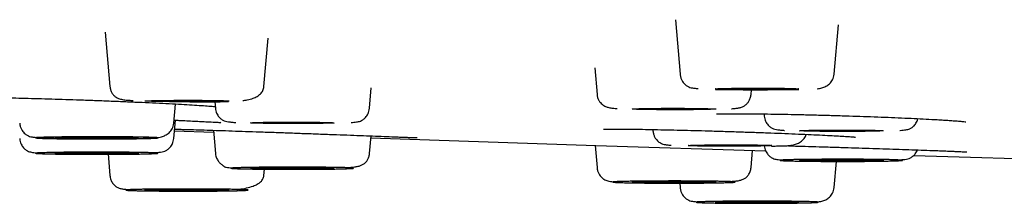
# Model space of a CAD drawing. Header units: millimetres. Extents: x 8 to 1762, y 12 to 2705.
# Tile 98 of 116: x 795.61 to 820.3, y 2622.74 to 2627.33. Entities that reach past the tile are written whole.
import ezdxf

# ---------------------------------------------------------------- set-up
doc = ezdxf.new("R2010")
doc.units = ezdxf.units.MM

msp = doc.modelspace()

# ---------------------------------------------------------------- linework, layer by layer
at = {"color": 7, "linetype": 'Continuous', "lineweight": 30}
for p, q in [((812.049, 2627.335), (812.169, 2625.968)), ((816.032, 2625.968), (816.141, 2627.206)), ((797.748, 2627.024), (797.867, 2625.664)), ((801.731, 2625.664), (801.837, 2626.874)), ((810.026, 2626.126), (810.084, 2625.463)), ((804.377, 2625.116), (804.422, 2625.625)), ((813.947, 2625.463), (813.958, 2625.583)), ((799.469, 2624.741), (799.511, 2625.224)), ((800.499, 2625.282), (800.513, 2625.116)), ((814.275, 2624.975), (814.28, 2624.919)), ((799.469, 2624.356), (799.509, 2624.818)), ((799.486, 2624.554), (800.466, 2624.518)), ((800.462, 2624.566), (800.513, 2623.981)), ((804.377, 2623.981), (804.416, 2624.425)), ((811.483, 2624.585), (811.486, 2624.549)), ((810.035, 2624.186), (810.084, 2623.634)), ((797.82, 2623.972), (797.867, 2623.434)), ((813.947, 2623.634), (813.985, 2624.06)), ((816.032, 2623.13), (816.09, 2623.787)), ((801.731, 2623.434), (801.745, 2623.592)), ((812.159, 2623.242), (812.169, 2623.13))]:
    msp.add_line(p, q, dxfattribs=at)
at = {"color": 7, "linetype": 'Continuous', "lineweight": 30, "flags": 128}
for points in [[(813.051, 2625.603), (813.057, 2625.605), (813.078, 2625.607), (813.112, 2625.609), (813.158, 2625.611), (813.217, 2625.613), (813.288, 2625.614), (813.369, 2625.616), (813.459, 2625.617), (813.558, 2625.619), (813.664, 2625.62), (813.776, 2625.62), (813.892, 2625.621), (814.011, 2625.621), (814.13, 2625.621), (814.25, 2625.621), (814.367, 2625.621), (814.481, 2625.62), (814.591, 2625.619), (814.693, 2625.618), (814.788, 2625.617), (814.874, 2625.615), (814.95, 2625.614), (815.015, 2625.612), (815.068, 2625.61), (815.108, 2625.608), (815.135, 2625.606), (815.149, 2625.604), (815.149, 2625.602), (815.135, 2625.6), (815.108, 2625.598), (815.068, 2625.596), (815.015, 2625.594), (814.95, 2625.592), (814.874, 2625.59), (814.788, 2625.589), (814.693, 2625.588), (814.591, 2625.587), (814.481, 2625.586), (814.367, 2625.585), (814.25, 2625.585), (814.13, 2625.585), (814.011, 2625.585), (813.892, 2625.585), (813.776, 2625.585), (813.664, 2625.586), (813.558, 2625.587), (813.459, 2625.588), (813.369, 2625.59), (813.288, 2625.591), (813.217, 2625.593), (813.158, 2625.595), (813.112, 2625.597), (813.078, 2625.599), (813.057, 2625.601), (813.051, 2625.603)], [(798.749, 2625.299), (798.756, 2625.301), (798.776, 2625.303), (798.81, 2625.305), (798.857, 2625.307), (798.915, 2625.309), (798.986, 2625.31), (799.067, 2625.312), (799.158, 2625.313), (799.257, 2625.314), (799.363, 2625.315), (799.474, 2625.316), (799.59, 2625.317), (799.709, 2625.317), (799.829, 2625.317), (799.948, 2625.317), (800.066, 2625.316), (800.18, 2625.316), (800.289, 2625.315), (800.391, 2625.314), (800.486, 2625.313), (800.572, 2625.311), (800.648, 2625.309), (800.713, 2625.308), (800.766, 2625.306), (800.806, 2625.304), (800.833, 2625.302), (800.847, 2625.3), (800.847, 2625.298), (800.833, 2625.296), (800.806, 2625.294), (800.766, 2625.292), (800.713, 2625.29), (800.648, 2625.288), (800.572, 2625.286), (800.486, 2625.285), (800.391, 2625.284), (800.289, 2625.283), (800.18, 2625.282), (800.066, 2625.281), (799.948, 2625.281), (799.829, 2625.28), (799.709, 2625.28), (799.59, 2625.281), (799.474, 2625.281), (799.363, 2625.282), (799.257, 2625.283), (799.158, 2625.284), (799.067, 2625.286), (798.986, 2625.287), (798.915, 2625.289), (798.857, 2625.291), (798.81, 2625.293), (798.776, 2625.295), (798.756, 2625.297), (798.749, 2625.299)], [(810.965, 2625.098), (810.972, 2625.1), (810.993, 2625.102), (811.027, 2625.104), (811.073, 2625.106), (811.132, 2625.108), (811.203, 2625.11), (811.284, 2625.111), (811.374, 2625.113), (811.473, 2625.114), (811.579, 2625.115), (811.691, 2625.116), (811.807, 2625.116), (811.926, 2625.117), (812.045, 2625.117), (812.165, 2625.116), (812.282, 2625.116), (812.396, 2625.115), (812.505, 2625.114), (812.608, 2625.113), (812.703, 2625.112), (812.789, 2625.111), (812.865, 2625.109), (812.93, 2625.107), (812.983, 2625.105), (813.023, 2625.103), (813.05, 2625.101), (813.064, 2625.099), (813.064, 2625.097), (813.05, 2625.095), (813.023, 2625.093), (812.983, 2625.091), (812.93, 2625.089), (812.865, 2625.088), (812.789, 2625.086), (812.703, 2625.084), (812.608, 2625.083), (812.505, 2625.082), (812.396, 2625.081), (812.282, 2625.081), (812.165, 2625.08), (812.045, 2625.08), (811.926, 2625.08), (811.807, 2625.08), (811.691, 2625.081), (811.579, 2625.082), (811.473, 2625.083), (811.374, 2625.084), (811.284, 2625.085), (811.203, 2625.087), (811.132, 2625.088), (811.073, 2625.09), (811.027, 2625.092), (810.993, 2625.094), (810.972, 2625.096), (810.965, 2625.098)], [(801.395, 2624.751), (801.402, 2624.754), (801.423, 2624.756), (801.456, 2624.758), (801.503, 2624.76), (801.562, 2624.761), (801.632, 2624.763), (801.713, 2624.765), (801.804, 2624.766), (801.903, 2624.767), (802.009, 2624.768), (802.121, 2624.769), (802.237, 2624.769), (802.355, 2624.77), (802.475, 2624.77), (802.595, 2624.77), (802.712, 2624.769), (802.826, 2624.769), (802.935, 2624.768), (803.038, 2624.767), (803.133, 2624.765), (803.219, 2624.764), (803.295, 2624.762), (803.36, 2624.76), (803.412, 2624.759), (803.453, 2624.757), (803.48, 2624.755), (803.494, 2624.752), (803.494, 2624.75), (803.48, 2624.748), (803.453, 2624.746), (803.412, 2624.744), (803.36, 2624.742), (803.295, 2624.741), (803.219, 2624.739), (803.133, 2624.738), (803.038, 2624.736), (802.935, 2624.735), (802.826, 2624.734), (802.712, 2624.734), (802.595, 2624.733), (802.475, 2624.733), (802.355, 2624.733), (802.237, 2624.733), (802.121, 2624.734), (802.009, 2624.735), (801.903, 2624.736), (801.804, 2624.737), (801.713, 2624.738), (801.632, 2624.74), (801.562, 2624.742), (801.503, 2624.743), (801.456, 2624.745), (801.423, 2624.747), (801.402, 2624.749), (801.395, 2624.751)], [(815.162, 2624.554), (815.169, 2624.556), (815.189, 2624.558), (815.223, 2624.56), (815.27, 2624.562), (815.329, 2624.564), (815.399, 2624.566), (815.48, 2624.567), (815.571, 2624.569), (815.67, 2624.57), (815.776, 2624.571), (815.887, 2624.572), (816.003, 2624.572), (816.122, 2624.572), (816.242, 2624.572), (816.361, 2624.572), (816.479, 2624.572), (816.593, 2624.571), (816.702, 2624.57), (816.805, 2624.569), (816.899, 2624.568), (816.985, 2624.566), (817.061, 2624.565), (817.126, 2624.563), (817.179, 2624.561), (817.219, 2624.559), (817.246, 2624.557), (817.26, 2624.555), (817.26, 2624.553), (817.246, 2624.551), (817.219, 2624.549), (817.179, 2624.547), (817.126, 2624.545), (817.061, 2624.543), (816.985, 2624.542), (816.899, 2624.54), (816.805, 2624.539), (816.702, 2624.538), (816.593, 2624.537), (816.479, 2624.536), (816.361, 2624.536), (816.242, 2624.536), (816.122, 2624.536), (816.003, 2624.536), (815.887, 2624.537), (815.776, 2624.537), (815.67, 2624.538), (815.571, 2624.54), (815.48, 2624.541), (815.399, 2624.542), (815.329, 2624.544), (815.27, 2624.546), (815.223, 2624.548), (815.189, 2624.55), (815.169, 2624.552), (815.162, 2624.554)], [(796.487, 2624.376), (796.494, 2624.378), (796.514, 2624.38), (796.548, 2624.382), (796.595, 2624.384), (796.654, 2624.386), (796.724, 2624.388), (796.805, 2624.389), (796.896, 2624.391), (796.995, 2624.392), (797.101, 2624.393), (797.213, 2624.394), (797.329, 2624.394), (797.447, 2624.394), (797.567, 2624.394), (797.687, 2624.394), (797.804, 2624.394), (797.918, 2624.393), (798.027, 2624.392), (798.13, 2624.391), (798.225, 2624.39), (798.311, 2624.389), (798.387, 2624.387), (798.451, 2624.385), (798.504, 2624.383), (798.545, 2624.381), (798.572, 2624.379), (798.585, 2624.377), (798.585, 2624.375), (798.572, 2624.373), (798.545, 2624.371), (798.504, 2624.369), (798.451, 2624.367), (798.387, 2624.365), (798.311, 2624.364), (798.225, 2624.362), (798.13, 2624.361), (798.027, 2624.36), (797.918, 2624.359), (797.804, 2624.358), (797.687, 2624.358), (797.567, 2624.358), (797.447, 2624.358), (797.329, 2624.358), (797.213, 2624.359), (797.101, 2624.359), (796.995, 2624.36), (796.896, 2624.362), (796.805, 2624.363), (796.724, 2624.365), (796.654, 2624.366), (796.595, 2624.368), (796.548, 2624.37), (796.514, 2624.372), (796.494, 2624.374), (796.487, 2624.376)], [(804.412, 2624.377), (810.051, 2624.186), (814.311, 2624.05)], [(812.368, 2624.184), (812.375, 2624.186), (812.395, 2624.188), (812.429, 2624.19), (812.476, 2624.192), (812.534, 2624.194), (812.605, 2624.195), (812.686, 2624.197), (812.777, 2624.198), (812.876, 2624.199), (812.982, 2624.2), (813.093, 2624.201), (813.209, 2624.202), (813.328, 2624.202), (813.448, 2624.202), (813.567, 2624.202), (813.685, 2624.201), (813.799, 2624.201), (813.908, 2624.2), (814.01, 2624.199), (814.105, 2624.198), (814.191, 2624.196), (814.267, 2624.194), (814.332, 2624.193), (814.385, 2624.191), (814.425, 2624.189), (814.452, 2624.187), (814.466, 2624.185), (814.466, 2624.183), (814.452, 2624.181), (814.425, 2624.179), (814.385, 2624.177), (814.332, 2624.175), (814.267, 2624.173), (814.191, 2624.171), (814.105, 2624.17), (814.01, 2624.169), (813.908, 2624.167), (813.799, 2624.167), (813.685, 2624.166), (813.567, 2624.166), (813.448, 2624.165), (813.328, 2624.165), (813.209, 2624.166), (813.093, 2624.166), (812.982, 2624.167), (812.876, 2624.168), (812.777, 2624.169), (812.686, 2624.171), (812.605, 2624.172), (812.534, 2624.174), (812.476, 2624.176), (812.429, 2624.178), (812.395, 2624.18), (812.375, 2624.182), (812.368, 2624.184)], [(796.487, 2623.991), (796.494, 2623.993), (796.514, 2623.995), (796.548, 2623.997), (796.595, 2623.999), (796.654, 2624.001), (796.724, 2624.003), (796.805, 2624.004), (796.896, 2624.006), (796.995, 2624.007), (797.101, 2624.008), (797.213, 2624.009), (797.329, 2624.009), (797.447, 2624.009), (797.567, 2624.01), (797.687, 2624.009), (797.804, 2624.009), (797.918, 2624.008), (798.027, 2624.007), (798.13, 2624.006), (798.225, 2624.005), (798.311, 2624.004), (798.387, 2624.002), (798.451, 2624), (798.504, 2623.998), (798.545, 2623.996), (798.572, 2623.994), (798.585, 2623.992), (798.585, 2623.99), (798.572, 2623.988), (798.545, 2623.986), (798.504, 2623.984), (798.451, 2623.982), (798.387, 2623.98), (798.311, 2623.979), (798.225, 2623.977), (798.13, 2623.976), (798.027, 2623.975), (797.918, 2623.974), (797.804, 2623.973), (797.687, 2623.973), (797.567, 2623.973), (797.447, 2623.973), (797.329, 2623.973), (797.213, 2623.974), (797.101, 2623.975), (796.995, 2623.976), (796.896, 2623.977), (796.805, 2623.978), (796.724, 2623.98), (796.654, 2623.981), (796.595, 2623.983), (796.548, 2623.985), (796.514, 2623.987), (796.494, 2623.989), (796.487, 2623.991)], [(818.028, 2623.936), (822.002, 2623.821), (822.475, 2623.808)], [(815.162, 2623.813), (815.169, 2623.815), (815.189, 2623.817), (815.223, 2623.819), (815.27, 2623.821), (815.329, 2623.823), (815.399, 2623.825), (815.48, 2623.826), (815.571, 2623.828), (815.67, 2623.829), (815.776, 2623.83), (815.887, 2623.831), (816.003, 2623.831), (816.122, 2623.832), (816.242, 2623.832), (816.361, 2623.831), (816.479, 2623.831), (816.593, 2623.83), (816.702, 2623.829), (816.805, 2623.828), (816.899, 2623.827), (816.985, 2623.826), (817.061, 2623.824), (817.126, 2623.822), (817.179, 2623.82), (817.219, 2623.818), (817.246, 2623.816), (817.26, 2623.814), (817.26, 2623.812), (817.246, 2623.81), (817.219, 2623.808), (817.179, 2623.806), (817.126, 2623.804), (817.061, 2623.803), (816.985, 2623.801), (816.899, 2623.799), (816.805, 2623.798), (816.702, 2623.797), (816.593, 2623.796), (816.479, 2623.796), (816.361, 2623.795), (816.242, 2623.795), (816.122, 2623.795), (816.003, 2623.795), (815.887, 2623.796), (815.776, 2623.797), (815.67, 2623.798), (815.571, 2623.799), (815.48, 2623.8), (815.399, 2623.802), (815.329, 2623.803), (815.27, 2623.805), (815.223, 2623.807), (815.189, 2623.809), (815.169, 2623.811), (815.162, 2623.813)], [(801.395, 2623.616), (801.402, 2623.618), (801.423, 2623.62), (801.456, 2623.622), (801.503, 2623.624), (801.562, 2623.626), (801.632, 2623.628), (801.713, 2623.629), (801.804, 2623.63), (801.903, 2623.632), (802.009, 2623.633), (802.121, 2623.633), (802.237, 2623.634), (802.355, 2623.634), (802.475, 2623.634), (802.595, 2623.634), (802.712, 2623.634), (802.826, 2623.633), (802.935, 2623.632), (803.038, 2623.631), (803.133, 2623.63), (803.219, 2623.628), (803.295, 2623.627), (803.36, 2623.625), (803.412, 2623.623), (803.453, 2623.621), (803.48, 2623.619), (803.494, 2623.617), (803.494, 2623.615), (803.48, 2623.613), (803.453, 2623.611), (803.412, 2623.609), (803.36, 2623.607), (803.295, 2623.605), (803.219, 2623.604), (803.133, 2623.602), (803.038, 2623.601), (802.935, 2623.6), (802.826, 2623.599), (802.712, 2623.598), (802.595, 2623.598), (802.475, 2623.598), (802.355, 2623.598), (802.237, 2623.598), (802.121, 2623.598), (802.009, 2623.599), (801.903, 2623.6), (801.804, 2623.601), (801.713, 2623.603), (801.632, 2623.604), (801.562, 2623.606), (801.503, 2623.608), (801.456, 2623.61), (801.423, 2623.612), (801.402, 2623.614), (801.395, 2623.616)], [(810.965, 2623.269), (810.972, 2623.271), (810.993, 2623.273), (811.027, 2623.275), (811.073, 2623.277), (811.132, 2623.279), (811.203, 2623.281), (811.284, 2623.282), (811.374, 2623.284), (811.473, 2623.285), (811.579, 2623.286), (811.691, 2623.287), (811.807, 2623.287), (811.926, 2623.287), (812.045, 2623.287), (812.165, 2623.287), (812.282, 2623.287), (812.396, 2623.286), (812.505, 2623.285), (812.608, 2623.284), (812.703, 2623.283), (812.789, 2623.281), (812.865, 2623.28), (812.93, 2623.278), (812.983, 2623.276), (813.023, 2623.274), (813.05, 2623.272), (813.064, 2623.27), (813.064, 2623.268), (813.05, 2623.266), (813.023, 2623.264), (812.983, 2623.262), (812.93, 2623.26), (812.865, 2623.258), (812.789, 2623.257), (812.703, 2623.255), (812.608, 2623.254), (812.505, 2623.253), (812.396, 2623.252), (812.282, 2623.251), (812.165, 2623.251), (812.045, 2623.251), (811.926, 2623.251), (811.807, 2623.251), (811.691, 2623.252), (811.579, 2623.252), (811.473, 2623.253), (811.374, 2623.255), (811.284, 2623.256), (811.203, 2623.257), (811.132, 2623.259), (811.073, 2623.261), (811.027, 2623.263), (810.993, 2623.265), (810.972, 2623.267), (810.965, 2623.269)], [(798.749, 2623.069), (798.756, 2623.071), (798.776, 2623.073), (798.81, 2623.075), (798.857, 2623.077), (798.915, 2623.079), (798.986, 2623.08), (799.067, 2623.082), (799.158, 2623.083), (799.257, 2623.084), (799.363, 2623.085), (799.474, 2623.086), (799.59, 2623.087), (799.709, 2623.087), (799.829, 2623.087), (799.948, 2623.087), (800.066, 2623.086), (800.18, 2623.086), (800.289, 2623.085), (800.391, 2623.084), (800.486, 2623.082), (800.572, 2623.081), (800.648, 2623.079), (800.713, 2623.078), (800.766, 2623.076), (800.806, 2623.074), (800.833, 2623.072), (800.847, 2623.07), (800.847, 2623.068), (800.833, 2623.066), (800.806, 2623.063), (800.766, 2623.062), (800.713, 2623.06), (800.648, 2623.058), (800.572, 2623.056), (800.486, 2623.055), (800.391, 2623.054), (800.289, 2623.052), (800.18, 2623.052), (800.066, 2623.051), (799.948, 2623.05), (799.829, 2623.05), (799.709, 2623.05), (799.59, 2623.051), (799.474, 2623.051), (799.363, 2623.052), (799.257, 2623.053), (799.158, 2623.054), (799.067, 2623.055), (798.986, 2623.057), (798.915, 2623.059), (798.857, 2623.061), (798.81, 2623.062), (798.776, 2623.064), (798.756, 2623.067), (798.749, 2623.069)], [(813.051, 2622.764), (813.057, 2622.767), (813.078, 2622.769), (813.112, 2622.771), (813.158, 2622.773), (813.217, 2622.774), (813.288, 2622.776), (813.369, 2622.778), (813.459, 2622.779), (813.558, 2622.78), (813.664, 2622.781), (813.776, 2622.782), (813.892, 2622.782), (814.011, 2622.783), (814.13, 2622.783), (814.25, 2622.783), (814.367, 2622.782), (814.481, 2622.782), (814.591, 2622.781), (814.693, 2622.78), (814.788, 2622.778), (814.874, 2622.777), (814.95, 2622.775), (815.015, 2622.774), (815.068, 2622.772), (815.108, 2622.77), (815.135, 2622.768), (815.149, 2622.766), (815.149, 2622.763), (815.135, 2622.761), (815.108, 2622.759), (815.068, 2622.757), (815.015, 2622.755), (814.95, 2622.754), (814.874, 2622.752), (814.788, 2622.751), (814.693, 2622.749), (814.591, 2622.748), (814.481, 2622.747), (814.367, 2622.747), (814.25, 2622.746), (814.13, 2622.746), (814.011, 2622.746), (813.892, 2622.747), (813.776, 2622.747), (813.664, 2622.748), (813.558, 2622.749), (813.459, 2622.75), (813.369, 2622.751), (813.288, 2622.753), (813.217, 2622.755), (813.158, 2622.756), (813.112, 2622.758), (813.078, 2622.76), (813.057, 2622.762), (813.051, 2622.764)]]:
    msp.add_lwpolyline(points, dxfattribs=at)
at = {"color": 7, "linetype": 'Continuous', "lineweight": 30}
for points, knots in [([(812.169, 2625.968), (812.173, 2625.941), (812.18, 2625.888), (812.209, 2625.82), (812.244, 2625.764), (812.294, 2625.708), (812.359, 2625.661), (812.426, 2625.634), (812.479, 2625.626), (812.55, 2625.615), (812.604, 2625.611), (812.622, 2625.61)], [0, 0, 0, 0, 0.080029, 0.153606, 0.221757, 0.285676, 0.406059, 0.528176, 0.708391, 0.901182, 1, 1, 1, 1]), ([(815.608, 2625.608), (815.646, 2625.613), (815.716, 2625.623), (815.823, 2625.663), (815.92, 2625.727), (815.986, 2625.81), (816.022, 2625.894), (816.029, 2625.943), (816.032, 2625.968)], [0, 0, 0, 0, 0.220449, 0.405131, 0.594896, 0.792415, 0.89492, 1, 1, 1, 1]), ([(797.867, 2625.664), (797.871, 2625.634), (797.881, 2625.575), (797.916, 2625.501), (797.959, 2625.444), (798.016, 2625.395), (798.09, 2625.358), (798.187, 2625.333), (798.299, 2625.321), (798.389, 2625.315), (798.443, 2625.312), (798.451, 2625.311)], [0, 0, 0, 0, 0.070005, 0.142076, 0.221638, 0.312183, 0.453255, 0.620039, 0.814472, 0.972167, 1, 1, 1, 1]), ([(801.198, 2625.31), (801.236, 2625.314), (801.33, 2625.326), (801.451, 2625.36), (801.563, 2625.412), (801.646, 2625.476), (801.71, 2625.559), (801.724, 2625.629), (801.731, 2625.664)], [0, 0, 0, 0, 0.141696, 0.350376, 0.509331, 0.670726, 0.834455, 1, 1, 1, 1]), ([(810.084, 2625.463), (810.088, 2625.436), (810.096, 2625.383), (810.127, 2625.315), (810.166, 2625.26), (810.223, 2625.204), (810.299, 2625.159), (810.389, 2625.131), (810.473, 2625.119), (810.554, 2625.112), (810.591, 2625.108)], [0, 0, 0, 0, 0.093181, 0.18164, 0.265613, 0.345462, 0.494843, 0.636194, 0.829353, 1, 1, 1, 1]), ([(813.056, 2625.591), (813.1, 2625.59), (813.195, 2625.588), (813.362, 2625.586), (813.55, 2625.584), (813.749, 2625.583), (813.953, 2625.582), (814.156, 2625.582), (814.356, 2625.583), (814.548, 2625.584), (814.731, 2625.585), (814.902, 2625.586), (815.042, 2625.588), (815.118, 2625.589), (815.146, 2625.59)], [0, 0, 0, 0, 0.073594, 0.160943, 0.251864, 0.343881, 0.434548, 0.523869, 0.611853, 0.698506, 0.783833, 0.867841, 0.950534, 1, 1, 1, 1]), ([(813.457, 2625.107), (813.459, 2625.107), (813.504, 2625.11), (813.57, 2625.117), (813.651, 2625.127), (813.725, 2625.149), (813.791, 2625.183), (813.848, 2625.232), (813.894, 2625.292), (813.932, 2625.37), (813.942, 2625.432), (813.947, 2625.463)], [0, 0, 0, 0, 0.008694, 0.197195, 0.370179, 0.521497, 0.654079, 0.744211, 0.829362, 0.913179, 1, 1, 1, 1]), ([(794.371, 2625.384), (794.371, 2625.384), (794.366, 2625.383), (794.379, 2625.384), (794.395, 2625.383), (794.447, 2625.384), (794.534, 2625.385), (794.643, 2625.385), (794.761, 2625.385), (794.927, 2625.384), (795.147, 2625.382), (795.427, 2625.377), (795.734, 2625.37), (796.061, 2625.362), (796.404, 2625.352), (796.756, 2625.341), (797.117, 2625.329), (797.483, 2625.316), (797.854, 2625.301), (798.224, 2625.286), (798.588, 2625.27), (798.941, 2625.254), (799.278, 2625.237), (799.592, 2625.22), (799.873, 2625.204), (800.114, 2625.19), (800.314, 2625.176), (800.44, 2625.167), (800.496, 2625.163), (800.509, 2625.161)], [0, 0, 0, 0, 0.000418, 0.015177, 0.030857, 0.064971, 0.102799, 0.130097, 0.159057, 0.189426, 0.235023, 0.280341, 0.325071, 0.369236, 0.412861, 0.455949, 0.498636, 0.54159, 0.584963, 0.628838, 0.67321, 0.718024, 0.763209, 0.808649, 0.853677, 0.898143, 0.942091, 0.985517, 1, 1, 1, 1]), ([(799.873, 2625.281), (799.911, 2625.28), (800.011, 2625.28), (800.172, 2625.28), (800.371, 2625.28), (800.578, 2625.282), (800.739, 2625.283), (800.823, 2625.286), (800.843, 2625.286)], [0, 0, 0, 0, 0.1065544, 0.2839927, 0.4605697, 0.6947545, 0.9277064, 1, 1, 1, 1]), ([(800.513, 2625.116), (800.516, 2625.094), (800.522, 2625.051), (800.55, 2624.973), (800.601, 2624.895), (800.67, 2624.835), (800.739, 2624.8), (800.807, 2624.782), (800.88, 2624.774), (800.956, 2624.766), (801.012, 2624.763), (801.029, 2624.762)], [0, 0, 0, 0, 0.058018, 0.113499, 0.221492, 0.334263, 0.459416, 0.602644, 0.763764, 0.928768, 1, 1, 1, 1]), ([(803.917, 2624.759), (803.941, 2624.761), (803.991, 2624.765), (804.053, 2624.773), (804.104, 2624.782), (804.149, 2624.794), (804.211, 2624.825), (804.27, 2624.874), (804.313, 2624.93), (804.343, 2624.983), (804.367, 2625.045), (804.374, 2625.092), (804.377, 2625.116)], [0, 0, 0, 0, 0.131087, 0.271553, 0.403377, 0.524411, 0.635498, 0.74581, 0.803755, 0.864836, 0.929975, 1, 1, 1, 1]), ([(813.083, 2624.976), (813.083, 2624.976), (813.085, 2624.974), (813.105, 2624.975), (813.134, 2624.975), (813.188, 2624.976), (813.283, 2624.978), (813.423, 2624.979), (813.575, 2624.979), (813.728, 2624.979), (813.932, 2624.979), (814.194, 2624.977), (814.518, 2624.972), (814.862, 2624.967), (815.221, 2624.959), (815.587, 2624.95), (815.955, 2624.94), (816.32, 2624.929), (816.681, 2624.917), (817.038, 2624.905), (817.386, 2624.891), (817.724, 2624.877), (818.044, 2624.862), (818.344, 2624.847), (818.587, 2624.834), (818.778, 2624.822), (818.922, 2624.813), (819.063, 2624.803), (819.191, 2624.793), (819.282, 2624.785), (819.335, 2624.778), (819.333, 2624.78), (819.333, 2624.781)], [0, 0, 0, 0, 0.0109099, 0.0274644, 0.0446506, 0.0623039, 0.0989598, 0.137457, 0.1641615, 0.1916926, 0.2200522, 0.2633348, 0.3062426, 0.3486961, 0.3904321, 0.4314962, 0.4719094, 0.5116748, 0.5509411, 0.5904911, 0.6305033, 0.6710412, 0.7120893, 0.7535946, 0.7954892, 0.8235299, 0.8510618, 0.8779772, 0.9172029, 0.9550847, 0.9916043, 1, 1, 1, 1]), ([(814.28, 2624.919), (814.283, 2624.896), (814.289, 2624.851), (814.312, 2624.79), (814.34, 2624.738), (814.384, 2624.681), (814.445, 2624.631), (814.516, 2624.598), (814.583, 2624.583), (814.66, 2624.574), (814.731, 2624.567), (814.779, 2624.564), (814.788, 2624.564)], [0, 0, 0, 0, 0.061218, 0.119532, 0.176329, 0.23298, 0.350488, 0.48104, 0.631104, 0.796479, 0.96479, 1, 1, 1, 1]), ([(795.605, 2624.741), (795.609, 2624.714), (795.617, 2624.662), (795.646, 2624.593), (795.681, 2624.538), (795.731, 2624.481), (795.796, 2624.435), (795.862, 2624.408), (795.915, 2624.399), (796.004, 2624.387), (796.115, 2624.378), (796.256, 2624.371), (796.383, 2624.367), (796.47, 2624.365), (796.493, 2624.364)], [0, 0, 0, 0, 0.0489406, 0.0939351, 0.1356118, 0.1747005, 0.248319, 0.3229978, 0.4332057, 0.5511036, 0.6764336, 0.8093086, 0.9498992, 1, 1, 1, 1]), ([(798.583, 2624.363), (798.602, 2624.363), (798.668, 2624.364), (798.781, 2624.367), (798.908, 2624.369), (799.028, 2624.376), (799.149, 2624.395), (799.259, 2624.436), (799.356, 2624.5), (799.422, 2624.583), (799.458, 2624.668), (799.465, 2624.716), (799.469, 2624.741)], [0, 0, 0, 0, 0.0445, 0.156145, 0.302131, 0.44143, 0.575102, 0.675764, 0.779196, 0.886855, 0.942725, 1, 1, 1, 1]), ([(799.476, 2624.82), (799.517, 2624.818), (799.63, 2624.813), (799.801, 2624.805), (799.988, 2624.795), (800.16, 2624.787), (800.301, 2624.78), (800.414, 2624.774), (800.502, 2624.769), (800.573, 2624.765), (800.622, 2624.763), (800.646, 2624.762), (800.646, 2624.765), (800.645, 2624.766)], [0, 0, 0, 0, 0.061634, 0.170394, 0.282585, 0.398182, 0.517144, 0.608568, 0.701859, 0.797033, 0.888888, 0.967339, 1, 1, 1, 1]), ([(817.68, 2624.562), (817.682, 2624.562), (817.715, 2624.564), (817.763, 2624.569), (817.828, 2624.577), (817.874, 2624.585), (817.924, 2624.601), (817.986, 2624.634), (818.055, 2624.695), (818.104, 2624.773), (818.129, 2624.831), (818.133, 2624.855), (818.133, 2624.858)], [0, 0, 0, 0, 0.012336, 0.167246, 0.313438, 0.450842, 0.575593, 0.690988, 0.805297, 0.926719, 0.992738, 1, 1, 1, 1]), ([(799.49, 2624.595), (799.521, 2624.594), (799.591, 2624.592), (799.746, 2624.588), (799.956, 2624.582), (800.227, 2624.574), (800.524, 2624.564), (800.843, 2624.554), (801.181, 2624.542), (801.533, 2624.53), (801.895, 2624.518), (802.265, 2624.505), (802.638, 2624.491), (803.011, 2624.478), (803.376, 2624.464), (803.731, 2624.451), (804.068, 2624.438), (804.387, 2624.426), (804.681, 2624.414), (804.916, 2624.405), (805.098, 2624.398), (805.237, 2624.393), (805.345, 2624.389), (805.428, 2624.387), (805.489, 2624.385), (805.534, 2624.385), (805.567, 2624.384), (805.57, 2624.387), (805.572, 2624.388)], [0, 0, 0, 0, 0.026355, 0.05797, 0.105072, 0.151606, 0.197576, 0.242995, 0.287909, 0.332417, 0.376712, 0.421251, 0.466003, 0.510905, 0.555914, 0.601042, 0.64637, 0.692049, 0.738545, 0.785886, 0.817918, 0.850318, 0.883104, 0.907907, 0.932802, 0.957794, 0.982257, 1, 1, 1, 1]), ([(810.247, 2624.598), (810.248, 2624.597), (810.251, 2624.597), (810.27, 2624.596), (810.318, 2624.596), (810.405, 2624.597), (810.513, 2624.597), (810.63, 2624.597), (810.794, 2624.596), (811.012, 2624.593), (811.29, 2624.589), (811.596, 2624.583), (811.922, 2624.576), (812.263, 2624.568), (812.615, 2624.559), (812.975, 2624.549), (813.341, 2624.538), (813.712, 2624.526), (814.082, 2624.513), (814.447, 2624.5), (814.802, 2624.486), (815.141, 2624.472), (815.456, 2624.459), (815.74, 2624.445), (815.985, 2624.433), (816.191, 2624.422), (816.33, 2624.413), (816.42, 2624.407), (816.476, 2624.403), (816.523, 2624.399), (816.554, 2624.396), (816.568, 2624.395), (816.567, 2624.396), (816.566, 2624.397)], [0, 0, 0, 0, 0.013791, 0.028393, 0.060022, 0.094916, 0.120008, 0.14656, 0.174337, 0.216017, 0.257437, 0.298318, 0.338679, 0.378545, 0.417921, 0.456932, 0.496191, 0.535834, 0.575936, 0.616491, 0.657451, 0.698751, 0.740284, 0.781448, 0.822116, 0.862339, 0.902125, 0.921859, 0.941478, 0.960981, 0.979448, 0.995412, 1, 1, 1, 1]), ([(811.486, 2624.549), (811.49, 2624.522), (811.498, 2624.469), (811.527, 2624.401), (811.562, 2624.345), (811.612, 2624.289), (811.676, 2624.242), (811.743, 2624.215), (811.796, 2624.207), (811.867, 2624.196), (811.921, 2624.192), (811.94, 2624.191)], [0, 0, 0, 0, 0.079972, 0.153496, 0.221599, 0.285472, 0.405769, 0.527799, 0.707886, 0.900539, 1, 1, 1, 1]), ([(814.464, 2624.171), (814.482, 2624.171), (814.549, 2624.172), (814.661, 2624.174), (814.788, 2624.177), (814.909, 2624.183), (815.029, 2624.203), (815.14, 2624.243), (815.236, 2624.308), (815.302, 2624.386), (815.324, 2624.446), (815.331, 2624.464)], [0, 0, 0, 0, 0.047733, 0.167491, 0.324085, 0.473506, 0.616891, 0.724868, 0.835816, 0.951297, 1, 1, 1, 1]), ([(795.605, 2624.356), (795.609, 2624.332), (795.615, 2624.285), (795.639, 2624.222), (795.669, 2624.17), (795.713, 2624.114), (795.771, 2624.065), (795.834, 2624.034), (795.878, 2624.022), (795.929, 2624.013), (795.992, 2624.005), (796.041, 2624.001), (796.066, 2623.999)], [0, 0, 0, 0, 0.069954, 0.135027, 0.196046, 0.253932, 0.364132, 0.475107, 0.596017, 0.727708, 0.868032, 1, 1, 1, 1]), ([(799.071, 2624.376), (799.069, 2624.375), (799.067, 2624.374), (799.046, 2624.371), (799.012, 2624.369), (798.964, 2624.366), (798.9, 2624.364), (798.821, 2624.361), (798.729, 2624.359), (798.623, 2624.357), (798.507, 2624.355), (798.395, 2624.354), (798.291, 2624.353), (798.198, 2624.352), (798.075, 2624.351), (797.92, 2624.35), (797.73, 2624.35), (797.553, 2624.349), (797.393, 2624.349), (797.25, 2624.35), (797.109, 2624.35), (796.968, 2624.351), (796.829, 2624.352), (796.694, 2624.354), (796.568, 2624.355), (796.451, 2624.357), (796.346, 2624.359), (796.263, 2624.361), (796.2, 2624.363), (796.152, 2624.365), (796.099, 2624.367), (796.048, 2624.369), (796.012, 2624.373), (796.001, 2624.376), (796.008, 2624.379), (796.028, 2624.381), (796.062, 2624.384), (796.111, 2624.386), (796.174, 2624.389), (796.253, 2624.391), (796.345, 2624.393), (796.451, 2624.395), (796.567, 2624.397), (796.679, 2624.398), (796.783, 2624.399), (796.876, 2624.4), (796.999, 2624.401), (797.155, 2624.402), (797.344, 2624.403), (797.521, 2624.403), (797.682, 2624.403), (797.825, 2624.402), (797.965, 2624.402), (798.106, 2624.401), (798.245, 2624.4), (798.381, 2624.399), (798.507, 2624.397), (798.623, 2624.395), (798.729, 2624.393), (798.811, 2624.391), (798.874, 2624.389), (798.922, 2624.388), (798.976, 2624.386), (799.026, 2624.383), (799.064, 2624.38), (799.068, 2624.377), (799.071, 2624.376)], [0, 0, 0, 0, 0.015057, 0.029985, 0.044921, 0.059998, 0.076314, 0.092473, 0.108646, 0.125004, 0.141321, 0.15748, 0.168252, 0.179081, 0.190019, 0.210041, 0.229928, 0.249999, 0.265046, 0.279971, 0.29491, 0.309998, 0.326314, 0.342473, 0.358646, 0.375004, 0.391321, 0.40748, 0.418252, 0.429081, 0.440019, 0.460041, 0.479928, 0.499999, 0.515046, 0.529971, 0.54491, 0.559998, 0.576314, 0.592473, 0.608646, 0.625004, 0.641321, 0.65748, 0.668252, 0.679081, 0.690019, 0.710041, 0.729928, 0.749999, 0.765046, 0.779971, 0.79491, 0.809998, 0.826314, 0.842473, 0.858646, 0.875004, 0.891321, 0.90748, 0.918252, 0.929081, 0.940019, 0.960054, 0.979941, 1, 1, 1, 1]), ([(798.953, 2624.001), (798.97, 2624.002), (799.026, 2624.006), (799.103, 2624.014), (799.175, 2624.022), (799.244, 2624.04), (799.312, 2624.075), (799.382, 2624.134), (799.432, 2624.213), (799.46, 2624.291), (799.466, 2624.334), (799.469, 2624.356)], [0, 0, 0, 0, 0.0720438, 0.2369036, 0.3978824, 0.5409849, 0.6660292, 0.7787013, 0.8865999, 0.9420329, 1, 1, 1, 1]), ([(814.28, 2624.178), (814.283, 2624.155), (814.289, 2624.11), (814.318, 2624.032), (814.369, 2623.954), (814.437, 2623.894), (814.5, 2623.86), (814.549, 2623.844), (814.596, 2623.837), (814.661, 2623.828), (814.709, 2623.823), (814.742, 2623.821), (814.744, 2623.821)], [0, 0, 0, 0, 0.066279, 0.128333, 0.242466, 0.349912, 0.458379, 0.57564, 0.704794, 0.842209, 0.987819, 1, 1, 1, 1]), ([(814.886, 2624.176), (814.965, 2624.174), (815.157, 2624.169), (815.477, 2624.16), (815.837, 2624.149), (816.2, 2624.139), (816.559, 2624.127), (816.912, 2624.116), (817.255, 2624.105), (817.588, 2624.094), (817.91, 2624.082), (818.217, 2624.071), (818.471, 2624.062), (818.676, 2624.054), (818.839, 2624.047), (818.973, 2624.041), (819.083, 2624.037), (819.17, 2624.033), (819.243, 2624.029), (819.304, 2624.026), (819.344, 2624.025), (819.363, 2624.024), (819.362, 2624.026), (819.361, 2624.027)], [0, 0, 0, 0, 0.04323, 0.104059, 0.164477, 0.224526, 0.28416, 0.343302, 0.40187, 0.460781, 0.52135, 0.583645, 0.647743, 0.691504, 0.736077, 0.78146, 0.816035, 0.851074, 0.886433, 0.919335, 0.957707, 0.989669, 1, 1, 1, 1]), ([(799.032, 2623.997), (799.042, 2623.996), (799.061, 2623.995), (799.072, 2623.992), (799.07, 2623.99), (799.055, 2623.987), (799.024, 2623.984), (798.977, 2623.982), (798.915, 2623.979), (798.838, 2623.977), (798.748, 2623.975), (798.657, 2623.973), (798.57, 2623.971), (798.49, 2623.97), (798.382, 2623.969), (798.242, 2623.967), (798.065, 2623.966), (797.895, 2623.965), (797.736, 2623.965), (797.593, 2623.964), (797.448, 2623.964), (797.3, 2623.965), (797.15, 2623.965), (797.001, 2623.966), (796.857, 2623.967), (796.72, 2623.969), (796.591, 2623.97), (796.486, 2623.972), (796.402, 2623.973), (796.334, 2623.975), (796.254, 2623.976), (796.17, 2623.979), (796.093, 2623.982), (796.043, 2623.985), (796.014, 2623.988), (796.002, 2623.99), (796.004, 2623.993), (796.02, 2623.995), (796.05, 2623.998), (796.097, 2624.001), (796.16, 2624.003), (796.236, 2624.005), (796.326, 2624.008), (796.417, 2624.01), (796.504, 2624.011), (796.584, 2624.012), (796.692, 2624.014), (796.833, 2624.015), (797.01, 2624.016), (797.18, 2624.017), (797.338, 2624.018), (797.482, 2624.018), (797.626, 2624.018), (797.774, 2624.018), (797.924, 2624.017), (798.074, 2624.016), (798.217, 2624.015), (798.354, 2624.014), (798.483, 2624.012), (798.588, 2624.011), (798.673, 2624.009), (798.74, 2624.008), (798.82, 2624.006), (798.904, 2624.003), (798.983, 2624), (799.016, 2623.998), (799.032, 2623.997)], [0, 0, 0, 0, 0.0150566, 0.0299852, 0.0449207, 0.0599976, 0.0763144, 0.0924731, 0.1086458, 0.1250041, 0.141321, 0.1574797, 0.1682519, 0.1790814, 0.1900185, 0.2100411, 0.229928, 0.2499994, 0.2650458, 0.279971, 0.29491, 0.3099976, 0.3263145, 0.3424731, 0.3586458, 0.3750041, 0.391321, 0.4074797, 0.4182519, 0.4290814, 0.4400185, 0.4600411, 0.479928, 0.4999994, 0.5150458, 0.529971, 0.54491, 0.5599976, 0.5763145, 0.5924731, 0.6086458, 0.6250041, 0.641321, 0.6574797, 0.6682519, 0.6790814, 0.6900186, 0.7100412, 0.729928, 0.7499994, 0.7650459, 0.779971, 0.79491, 0.8099976, 0.8263145, 0.8424731, 0.8586458, 0.8750041, 0.891321, 0.9074797, 0.9182519, 0.9290814, 0.9400186, 0.9600538, 0.9799407, 1, 1, 1, 1]), ([(796.495, 2623.98), (796.52, 2623.98), (796.598, 2623.978), (796.748, 2623.975), (796.942, 2623.973), (797.155, 2623.972), (797.379, 2623.971), (797.606, 2623.971), (797.827, 2623.972), (798.04, 2623.974), (798.24, 2623.977), (798.42, 2623.98), (798.526, 2623.983), (798.574, 2623.984)], [0, 0, 0, 0, 0.043898, 0.135199, 0.23084, 0.330914, 0.433732, 0.534761, 0.633859, 0.731116, 0.826611, 0.920422, 1, 1, 1, 1]), ([(800.513, 2623.981), (800.516, 2623.96), (800.522, 2623.921), (800.546, 2623.854), (800.586, 2623.787), (800.635, 2623.736), (800.67, 2623.707), (800.69, 2623.693), (800.704, 2623.683), (800.712, 2623.678), (800.717, 2623.674), (800.723, 2623.67), (800.724, 2623.668), (800.729, 2623.664), (800.736, 2623.657), (800.752, 2623.648), (800.784, 2623.638), (800.841, 2623.631), (800.901, 2623.626), (800.947, 2623.623), (800.96, 2623.623)], [0, 0, 0, 0, 0.056993, 0.108003, 0.192098, 0.253376, 0.275991, 0.293683, 0.307151, 0.312749, 0.317945, 0.323107, 0.341249, 0.362065, 0.399712, 0.503972, 0.637352, 0.799588, 0.940116, 1, 1, 1, 1]), ([(803.851, 2623.634), (803.859, 2623.635), (803.914, 2623.638), (803.995, 2623.646), (804.093, 2623.663), (804.17, 2623.687), (804.234, 2623.72), (804.286, 2623.763), (804.329, 2623.82), (804.357, 2623.882), (804.372, 2623.937), (804.375, 2623.966), (804.377, 2623.981)], [0, 0, 0, 0, 0.031492, 0.214734, 0.378042, 0.522032, 0.647307, 0.754771, 0.84625, 0.925555, 0.962869, 1, 1, 1, 1]), ([(817.709, 2623.829), (817.727, 2623.83), (817.779, 2623.835), (817.84, 2623.842), (817.908, 2623.858), (817.978, 2623.891), (818.04, 2623.941), (818.083, 2623.998), (818.107, 2624.038), (818.116, 2624.066), (818.119, 2624.075)], [0, 0, 0, 0, 0.111988, 0.321468, 0.511552, 0.676923, 0.825769, 0.897529, 0.969473, 1, 1, 1, 1]), ([(817.693, 2623.82), (817.704, 2623.819), (817.727, 2623.818), (817.744, 2623.815), (817.747, 2623.813), (817.737, 2623.81), (817.712, 2623.808), (817.671, 2623.805), (817.614, 2623.802), (817.542, 2623.8), (817.457, 2623.798), (817.37, 2623.796), (817.286, 2623.794), (817.209, 2623.793), (817.104, 2623.791), (816.967, 2623.79), (816.793, 2623.788), (816.625, 2623.787), (816.468, 2623.787), (816.325, 2623.787), (816.18, 2623.786), (816.031, 2623.787), (815.881, 2623.787), (815.73, 2623.788), (815.584, 2623.789), (815.444, 2623.79), (815.312, 2623.792), (815.203, 2623.793), (815.116, 2623.795), (815.045, 2623.796), (814.962, 2623.798), (814.872, 2623.8), (814.788, 2623.803), (814.732, 2623.806), (814.697, 2623.809), (814.68, 2623.811), (814.676, 2623.814), (814.687, 2623.816), (814.712, 2623.819), (814.753, 2623.822), (814.81, 2623.824), (814.882, 2623.827), (814.967, 2623.829), (815.054, 2623.831), (815.137, 2623.832), (815.215, 2623.834), (815.32, 2623.835), (815.457, 2623.837), (815.631, 2623.838), (815.799, 2623.839), (815.956, 2623.84), (816.099, 2623.84), (816.244, 2623.84), (816.392, 2623.84), (816.543, 2623.839), (816.694, 2623.839), (816.84, 2623.838), (816.98, 2623.837), (817.112, 2623.835), (817.22, 2623.833), (817.308, 2623.832), (817.379, 2623.831), (817.462, 2623.829), (817.551, 2623.826), (817.637, 2623.823), (817.674, 2623.821), (817.693, 2623.82)], [0, 0, 0, 0, 0.015057, 0.029985, 0.044921, 0.059998, 0.076314, 0.092473, 0.108646, 0.125004, 0.141321, 0.15748, 0.168252, 0.179081, 0.190019, 0.210041, 0.229928, 0.249999, 0.265046, 0.279971, 0.29491, 0.309998, 0.326314, 0.342473, 0.358646, 0.375004, 0.391321, 0.40748, 0.418252, 0.429081, 0.440019, 0.460041, 0.479928, 0.499999, 0.515046, 0.529971, 0.54491, 0.559998, 0.576314, 0.592473, 0.608646, 0.625004, 0.641321, 0.65748, 0.668252, 0.679081, 0.690019, 0.710041, 0.729928, 0.749999, 0.765046, 0.779971, 0.79491, 0.809998, 0.826314, 0.842473, 0.858646, 0.875004, 0.891321, 0.90748, 0.918252, 0.929081, 0.940019, 0.960054, 0.979941, 1, 1, 1, 1]), ([(797.867, 2623.434), (797.873, 2623.397), (797.885, 2623.326), (797.934, 2623.241), (797.989, 2623.18), (798.054, 2623.134), (798.127, 2623.106), (798.205, 2623.094), (798.291, 2623.085), (798.361, 2623.081), (798.388, 2623.079)], [0, 0, 0, 0, 0.0945064, 0.184895, 0.2771714, 0.3763487, 0.5257608, 0.7007132, 0.8871827, 1, 1, 1, 1]), ([(803.827, 2623.628), (803.847, 2623.627), (803.886, 2623.625), (803.929, 2623.623), (803.96, 2623.62), (803.977, 2623.618), (803.981, 2623.615), (803.968, 2623.612), (803.94, 2623.61), (803.895, 2623.607), (803.836, 2623.605), (803.771, 2623.602), (803.705, 2623.601), (803.642, 2623.599), (803.554, 2623.597), (803.436, 2623.595), (803.281, 2623.593), (803.126, 2623.592), (802.978, 2623.591), (802.841, 2623.59), (802.7, 2623.589), (802.552, 2623.589), (802.399, 2623.589), (802.243, 2623.589), (802.089, 2623.59), (801.938, 2623.591), (801.793, 2623.592), (801.67, 2623.593), (801.568, 2623.594), (801.484, 2623.595), (801.383, 2623.597), (801.269, 2623.599), (801.154, 2623.601), (801.068, 2623.604), (801.005, 2623.607), (800.961, 2623.609), (800.931, 2623.611), (800.913, 2623.614), (800.91, 2623.617), (800.922, 2623.619), (800.951, 2623.622), (800.995, 2623.625), (801.054, 2623.627), (801.12, 2623.629), (801.186, 2623.631), (801.249, 2623.633), (801.336, 2623.634), (801.454, 2623.636), (801.61, 2623.638), (801.764, 2623.64), (801.912, 2623.641), (802.05, 2623.642), (802.191, 2623.642), (802.339, 2623.643), (802.492, 2623.643), (802.648, 2623.642), (802.802, 2623.642), (802.952, 2623.641), (803.098, 2623.64), (803.221, 2623.639), (803.323, 2623.638), (803.406, 2623.637), (803.508, 2623.635), (803.621, 2623.633), (803.737, 2623.631), (803.797, 2623.629), (803.827, 2623.628)], [0, 0, 0, 0, 0.015057, 0.029985, 0.044921, 0.059998, 0.076314, 0.092473, 0.108646, 0.125004, 0.141321, 0.15748, 0.168252, 0.179081, 0.190019, 0.210041, 0.229928, 0.249999, 0.265046, 0.279971, 0.29491, 0.309998, 0.326314, 0.342473, 0.358646, 0.375004, 0.391321, 0.40748, 0.418252, 0.429081, 0.440019, 0.460041, 0.479928, 0.499999, 0.515046, 0.529971, 0.54491, 0.559998, 0.576314, 0.592473, 0.608646, 0.625004, 0.641321, 0.65748, 0.668252, 0.679081, 0.690019, 0.710041, 0.729928, 0.749999, 0.765046, 0.779971, 0.79491, 0.809998, 0.826314, 0.842473, 0.858646, 0.875004, 0.891321, 0.90748, 0.918252, 0.929081, 0.940019, 0.960054, 0.979941, 1, 1, 1, 1]), ([(801.048, 2623.084), (801.066, 2623.086), (801.155, 2623.094), (801.297, 2623.119), (801.452, 2623.161), (801.569, 2623.215), (801.653, 2623.275), (801.712, 2623.348), (801.725, 2623.405), (801.731, 2623.434)], [0, 0, 0, 0, 0.048065, 0.23256, 0.420008, 0.562807, 0.707348, 0.853278, 1, 1, 1, 1]), ([(810.084, 2623.634), (810.088, 2623.606), (810.096, 2623.552), (810.127, 2623.481), (810.163, 2623.425), (810.214, 2623.369), (810.279, 2623.324), (810.338, 2623.3), (810.383, 2623.291), (810.448, 2623.281), (810.499, 2623.277), (810.52, 2623.275)], [0, 0, 0, 0, 0.086729, 0.1655, 0.2371, 0.302509, 0.419583, 0.531067, 0.693286, 0.872939, 1, 1, 1, 1]), ([(813.377, 2623.281), (813.415, 2623.284), (813.498, 2623.289), (813.596, 2623.298), (813.687, 2623.315), (813.761, 2623.343), (813.826, 2623.385), (813.882, 2623.444), (813.92, 2623.515), (813.941, 2623.581), (813.945, 2623.616), (813.947, 2623.634)], [0, 0, 0, 0, 0.141736, 0.318215, 0.473675, 0.608711, 0.725027, 0.825218, 0.914025, 0.956791, 1, 1, 1, 1]), ([(813.214, 2623.286), (813.244, 2623.285), (813.302, 2623.284), (813.374, 2623.282), (813.436, 2623.279), (813.486, 2623.277), (813.523, 2623.274), (813.545, 2623.272), (813.552, 2623.269), (813.542, 2623.266), (813.517, 2623.263), (813.48, 2623.261), (813.439, 2623.259), (813.396, 2623.257), (813.333, 2623.255), (813.243, 2623.253), (813.117, 2623.25), (812.986, 2623.248), (812.856, 2623.247), (812.731, 2623.245), (812.6, 2623.244), (812.46, 2623.243), (812.312, 2623.243), (812.157, 2623.242), (812, 2623.242), (811.844, 2623.242), (811.689, 2623.243), (811.554, 2623.244), (811.44, 2623.244), (811.345, 2623.245), (811.226, 2623.246), (811.089, 2623.248), (810.943, 2623.25), (810.824, 2623.252), (810.73, 2623.254), (810.656, 2623.257), (810.595, 2623.259), (810.545, 2623.261), (810.508, 2623.264), (810.485, 2623.267), (810.479, 2623.269), (810.489, 2623.272), (810.514, 2623.275), (810.551, 2623.277), (810.592, 2623.279), (810.635, 2623.281), (810.698, 2623.283), (810.788, 2623.285), (810.913, 2623.288), (811.045, 2623.29), (811.175, 2623.292), (811.3, 2623.293), (811.431, 2623.294), (811.571, 2623.295), (811.719, 2623.295), (811.874, 2623.296), (812.031, 2623.296), (812.187, 2623.296), (812.342, 2623.295), (812.477, 2623.295), (812.591, 2623.294), (812.686, 2623.293), (812.805, 2623.292), (812.941, 2623.291), (813.089, 2623.288), (813.172, 2623.287), (813.214, 2623.286)], [0, 0, 0, 0, 0.015057, 0.029985, 0.044921, 0.059998, 0.076314, 0.092473, 0.108646, 0.125004, 0.141321, 0.15748, 0.168252, 0.179081, 0.190019, 0.210041, 0.229928, 0.249999, 0.265046, 0.279971, 0.29491, 0.309998, 0.326314, 0.342473, 0.358646, 0.375004, 0.391321, 0.40748, 0.418252, 0.429081, 0.440019, 0.460041, 0.479928, 0.499999, 0.515046, 0.529971, 0.54491, 0.559998, 0.576314, 0.592473, 0.608646, 0.625004, 0.641321, 0.65748, 0.668252, 0.679081, 0.690019, 0.710041, 0.729928, 0.749999, 0.765046, 0.779971, 0.79491, 0.809998, 0.826314, 0.842473, 0.858646, 0.875004, 0.891321, 0.90748, 0.918252, 0.929081, 0.940019, 0.960054, 0.979941, 1, 1, 1, 1]), ([(801.074, 2623.084), (801.1, 2623.083), (801.151, 2623.081), (801.213, 2623.079), (801.263, 2623.077), (801.301, 2623.074), (801.326, 2623.072), (801.335, 2623.069), (801.328, 2623.066), (801.305, 2623.063), (801.267, 2623.061), (801.22, 2623.058), (801.169, 2623.057), (801.118, 2623.055), (801.045, 2623.053), (800.944, 2623.051), (800.807, 2623.048), (800.666, 2623.046), (800.528, 2623.045), (800.398, 2623.044), (800.262, 2623.043), (800.118, 2623.042), (799.967, 2623.042), (799.811, 2623.042), (799.655, 2623.042), (799.499, 2623.042), (799.347, 2623.043), (799.216, 2623.044), (799.106, 2623.045), (799.015, 2623.046), (798.902, 2623.047), (798.773, 2623.049), (798.637, 2623.051), (798.53, 2623.054), (798.447, 2623.056), (798.384, 2623.058), (798.335, 2623.061), (798.296, 2623.063), (798.272, 2623.066), (798.262, 2623.068), (798.269, 2623.071), (798.292, 2623.074), (798.33, 2623.077), (798.378, 2623.079), (798.429, 2623.081), (798.48, 2623.082), (798.552, 2623.084), (798.653, 2623.087), (798.791, 2623.089), (798.932, 2623.091), (799.069, 2623.092), (799.2, 2623.093), (799.335, 2623.094), (799.479, 2623.095), (799.63, 2623.095), (799.786, 2623.095), (799.943, 2623.095), (800.098, 2623.095), (800.251, 2623.094), (800.381, 2623.093), (800.491, 2623.093), (800.583, 2623.092), (800.696, 2623.09), (800.825, 2623.089), (800.961, 2623.086), (801.036, 2623.084), (801.074, 2623.084)], [0, 0, 0, 0, 0.0150566, 0.0299852, 0.0449207, 0.0599976, 0.0763144, 0.0924731, 0.1086458, 0.1250041, 0.141321, 0.1574797, 0.1682519, 0.1790814, 0.1900185, 0.2100411, 0.229928, 0.2499994, 0.2650458, 0.279971, 0.29491, 0.3099976, 0.3263145, 0.3424731, 0.3586458, 0.3750041, 0.391321, 0.4074797, 0.4182519, 0.4290814, 0.4400185, 0.4600411, 0.479928, 0.4999994, 0.5150458, 0.529971, 0.54491, 0.5599976, 0.5763145, 0.5924731, 0.6086458, 0.6250041, 0.641321, 0.6574797, 0.6682519, 0.6790814, 0.6900186, 0.7100412, 0.729928, 0.7499994, 0.7650459, 0.779971, 0.79491, 0.8099976, 0.8263145, 0.8424731, 0.8586458, 0.8750041, 0.891321, 0.9074797, 0.9182519, 0.9290814, 0.9400186, 0.9600538, 0.9799407, 1, 1, 1, 1]), ([(812.169, 2623.13), (812.173, 2623.102), (812.18, 2623.05), (812.209, 2622.981), (812.244, 2622.926), (812.294, 2622.869), (812.359, 2622.823), (812.426, 2622.796), (812.479, 2622.787), (812.55, 2622.777), (812.604, 2622.773), (812.622, 2622.772)], [0, 0, 0, 0, 0.080029, 0.153606, 0.221757, 0.285676, 0.406059, 0.528176, 0.708391, 0.901182, 1, 1, 1, 1]), ([(815.608, 2622.769), (815.646, 2622.775), (815.716, 2622.785), (815.823, 2622.824), (815.92, 2622.888), (815.986, 2622.972), (816.022, 2623.056), (816.029, 2623.105), (816.032, 2623.13)], [0, 0, 0, 0, 0.220449, 0.405131, 0.594896, 0.792415, 0.89492, 1, 1, 1, 1]), ([(815.185, 2622.783), (815.218, 2622.783), (815.284, 2622.782), (815.371, 2622.78), (815.446, 2622.777), (815.512, 2622.775), (815.565, 2622.773), (815.605, 2622.77), (815.629, 2622.767), (815.637, 2622.764), (815.629, 2622.762), (815.608, 2622.759), (815.579, 2622.757), (815.547, 2622.756), (815.498, 2622.753), (815.424, 2622.751), (815.316, 2622.748), (815.198, 2622.746), (815.079, 2622.744), (814.964, 2622.742), (814.841, 2622.741), (814.707, 2622.74), (814.564, 2622.739), (814.412, 2622.738), (814.258, 2622.738), (814.101, 2622.738), (813.944, 2622.738), (813.806, 2622.738), (813.688, 2622.739), (813.589, 2622.739), (813.464, 2622.74), (813.318, 2622.741), (813.158, 2622.743), (813.025, 2622.745), (812.917, 2622.747), (812.83, 2622.749), (812.755, 2622.752), (812.689, 2622.754), (812.636, 2622.756), (812.596, 2622.759), (812.572, 2622.762), (812.564, 2622.764), (812.572, 2622.767), (812.593, 2622.77), (812.622, 2622.772), (812.654, 2622.773), (812.703, 2622.776), (812.777, 2622.778), (812.885, 2622.781), (813.003, 2622.783), (813.122, 2622.785), (813.237, 2622.787), (813.36, 2622.788), (813.494, 2622.789), (813.637, 2622.79), (813.789, 2622.791), (813.943, 2622.791), (814.1, 2622.791), (814.257, 2622.791), (814.395, 2622.791), (814.513, 2622.79), (814.612, 2622.79), (814.737, 2622.789), (814.883, 2622.788), (815.044, 2622.786), (815.138, 2622.784), (815.185, 2622.783)], [0, 0, 0, 0, 0.015057, 0.029985, 0.044921, 0.059998, 0.076314, 0.092473, 0.108646, 0.125004, 0.141321, 0.15748, 0.168252, 0.179081, 0.190019, 0.210041, 0.229928, 0.249999, 0.265046, 0.279971, 0.29491, 0.309998, 0.326314, 0.342473, 0.358646, 0.375004, 0.391321, 0.40748, 0.418252, 0.429081, 0.440019, 0.460041, 0.479928, 0.499999, 0.515046, 0.529971, 0.54491, 0.559998, 0.576314, 0.592473, 0.608646, 0.625004, 0.641321, 0.65748, 0.668252, 0.679081, 0.690019, 0.710041, 0.729928, 0.749999, 0.765046, 0.779971, 0.79491, 0.809998, 0.826314, 0.842473, 0.858646, 0.875004, 0.891321, 0.90748, 0.918252, 0.929081, 0.940019, 0.960054, 0.979941, 1, 1, 1, 1])]:
    msp.add_open_spline(points, degree=3, knots=knots, dxfattribs=at)

doc.saveas('drawing.dxf')
